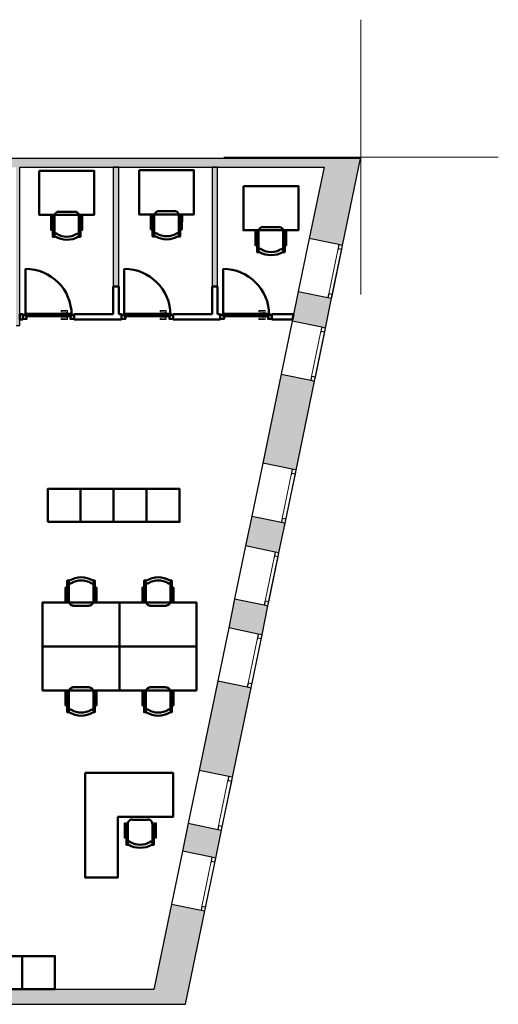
# Model space of a CAD drawing. Header units: metres. Extents: x -1 to 461, y -6 to 31.
# Tile 11 of 25: x 421 to 430, y 13 to 31. Entities that reach past the tile are written whole.
import ezdxf

# ---------------------------------------------------------------- set-up
doc = ezdxf.new("R2010")
doc.units = ezdxf.units.M
doc.linetypes.add('CONTINUA', pattern=[0])
doc.linetypes.add('PUNKT', pattern=[6.35, 0, -6.35])
for name, color, linetype, lineweight in [('3D P4 MURS', 7, 'CONTINUA', 25), ('3D P4 MURS NOUS', 7, 'CONTINUA', 25), ('P4 ESCALES 2D', 7, 'CONTINUA', 25), ('P4 MOBLES', 7, 'CONTINUA', 25)]:
    doc.layers.add(name, color=color, linetype=linetype, lineweight=lineweight)

# ---------------------------------------------------------------- blocks, each defined once
blk = doc.blocks.new('OBJETO_COMPLEJO_2')
at = {"layer": 'P4 MOBLES', "color": 202, "linetype": 'CONTINUA', "lineweight": 50, "transparency": 33554687}
for p, q in [((422.166, 18.177), (422.166, 18.528)), ((422.242, 18.609), (422.534, 18.609)), ((422.615, 18.528), (422.615, 18.177)), ((422.137, 18.41), (422.166, 18.41)), ((422.64, 18.41), (422.615, 18.41))]:
    blk.add_line(p, q, dxfattribs=at)
blk.add_lwpolyline([(421.688, 19.35), (423.089, 19.35), (423.089, 18.55), (421.688, 18.55), (421.688, 19.35)], close=True, dxfattribs=at)
for points in [[(422.137, 18.279), (422.107, 18.279), (422.107, 18.541), (422.137, 18.541), (422.137, 18.152), (422.179, 18.152)], [(422.245, 18.603), (422.229, 18.602), (422.215, 18.597), (422.201, 18.59), (422.19, 18.58), (422.18, 18.569), (422.173, 18.556), (422.168, 18.541), (422.167, 18.525)], [(422.616, 18.525), (422.614, 18.541), (422.609, 18.556), (422.602, 18.569), (422.593, 18.58), (422.581, 18.59), (422.568, 18.597), (422.553, 18.602), (422.537, 18.603)], [(422.64, 18.279), (422.67, 18.279), (422.67, 18.541), (422.64, 18.541), (422.64, 18.152), (422.602, 18.152)], [(422.216, 18.2), (422.21, 18.203), (422.204, 18.205), (422.198, 18.205), (422.192, 18.205), (422.186, 18.203), (422.181, 18.2), (422.176, 18.196), (422.172, 18.191), (422.169, 18.185), (422.167, 18.179), (422.167, 18.173), (422.167, 18.167), (422.169, 18.162), (422.172, 18.156), (422.176, 18.151), (422.181, 18.147)], [(422.606, 18.147), (422.611, 18.151), (422.614, 18.156), (422.617, 18.162), (422.619, 18.167), (422.62, 18.173), (422.619, 18.179), (422.617, 18.185), (422.615, 18.191), (422.611, 18.196), (422.606, 18.2), (422.6, 18.203), (422.595, 18.205), (422.589, 18.205), (422.583, 18.205), (422.577, 18.203), (422.571, 18.2)]]:
    blk.add_lwpolyline(points, dxfattribs=at)
for centre, radius, start, end in [((422.393, 18.508), 0.417, 239.5738, 300.4458), ((422.393, 18.487), 0.34, 238.2581, 301.7649)]:
    blk.add_arc(centre, radius, start, end, dxfattribs=at)
blk = doc.blocks.new('OBJETO_COMPLEJO_3')
at = {"layer": 'P4 MOBLES', "color": 202, "linetype": 'CONTINUA', "lineweight": 50, "transparency": 33554687}
for p, q in [((422.166, 20.522), (422.166, 20.171)), ((422.615, 20.171), (422.615, 20.522)), ((422.137, 20.289), (422.166, 20.289)), ((422.64, 20.289), (422.615, 20.289)), ((422.242, 20.091), (422.534, 20.091))]:
    blk.add_line(p, q, dxfattribs=at)
for points in [[(422.137, 20.421), (422.107, 20.421), (422.107, 20.158), (422.137, 20.158), (422.137, 20.548), (422.179, 20.548)], [(422.216, 20.499), (422.21, 20.496), (422.204, 20.494), (422.198, 20.494), (422.192, 20.495), (422.186, 20.496), (422.181, 20.499), (422.176, 20.503), (422.172, 20.508), (422.169, 20.514), (422.167, 20.52), (422.167, 20.526), (422.167, 20.532), (422.169, 20.538), (422.172, 20.543), (422.176, 20.548), (422.181, 20.552)], [(422.606, 20.552), (422.611, 20.548), (422.614, 20.543), (422.617, 20.538), (422.619, 20.532), (422.62, 20.526), (422.619, 20.52), (422.617, 20.514), (422.615, 20.508), (422.611, 20.503), (422.606, 20.499), (422.6, 20.496), (422.595, 20.495), (422.589, 20.494), (422.583, 20.494), (422.577, 20.496), (422.571, 20.499)], [(422.64, 20.421), (422.67, 20.421), (422.67, 20.158), (422.64, 20.158), (422.64, 20.548), (422.602, 20.548)], [(422.245, 20.096), (422.229, 20.098), (422.215, 20.102), (422.201, 20.109), (422.19, 20.119), (422.18, 20.131), (422.173, 20.144), (422.168, 20.159), (422.167, 20.174)], [(422.616, 20.174), (422.614, 20.159), (422.609, 20.144), (422.602, 20.131), (422.593, 20.119), (422.581, 20.109), (422.568, 20.102), (422.553, 20.098), (422.537, 20.096)]]:
    blk.add_lwpolyline(points, dxfattribs=at)
blk.add_lwpolyline([(421.688, 19.35), (423.089, 19.35), (423.089, 20.15), (421.688, 20.15), (421.688, 19.35)], close=True, dxfattribs=at)
for centre, radius, start, end in [((422.393, 20.192), 0.417, 59.5542, 120.4262), ((422.393, 20.213), 0.34, 58.2351, 121.7419)]:
    blk.add_arc(centre, radius, start, end, dxfattribs=at)
blk = doc.blocks.new('OBJETO_COMPLEJO_4')
at = {"layer": 'P4 MOBLES', "color": 202, "linetype": 'CONTINUA', "lineweight": 50, "transparency": 33554687}
for p, q in [((423.567, 18.177), (423.567, 18.528)), ((423.644, 18.609), (423.936, 18.609)), ((424.016, 18.528), (424.016, 18.177)), ((423.538, 18.41), (423.567, 18.41)), ((424.041, 18.41), (424.016, 18.41))]:
    blk.add_line(p, q, dxfattribs=at)
blk.add_lwpolyline([(423.089, 19.35), (424.49, 19.35), (424.49, 18.55), (423.089, 18.55), (423.089, 19.35)], close=True, dxfattribs=at)
for points in [[(423.538, 18.279), (423.508, 18.279), (423.508, 18.541), (423.538, 18.541), (423.538, 18.152), (423.58, 18.152)], [(423.646, 18.603), (423.63, 18.602), (423.616, 18.597), (423.602, 18.59), (423.591, 18.58), (423.581, 18.569), (423.574, 18.556), (423.57, 18.541), (423.568, 18.525)], [(424.017, 18.525), (424.015, 18.541), (424.011, 18.556), (424.003, 18.569), (423.994, 18.58), (423.982, 18.59), (423.969, 18.597), (423.954, 18.602), (423.938, 18.603)], [(424.041, 18.279), (424.071, 18.279), (424.071, 18.541), (424.041, 18.541), (424.041, 18.152), (424.003, 18.152)], [(423.617, 18.2), (423.611, 18.203), (423.605, 18.205), (423.599, 18.205), (423.593, 18.205), (423.587, 18.203), (423.582, 18.2), (423.577, 18.196), (423.573, 18.191), (423.57, 18.185), (423.568, 18.179), (423.568, 18.173), (423.569, 18.167), (423.57, 18.162), (423.573, 18.156), (423.577, 18.151), (423.582, 18.147)], [(424.007, 18.147), (424.012, 18.151), (424.016, 18.156), (424.019, 18.162), (424.02, 18.167), (424.021, 18.173), (424.02, 18.179), (424.019, 18.185), (424.016, 18.191), (424.012, 18.196), (424.007, 18.2), (424.002, 18.203), (423.996, 18.205), (423.99, 18.205), (423.984, 18.205), (423.978, 18.203), (423.972, 18.2)]]:
    blk.add_lwpolyline(points, dxfattribs=at)
for centre, radius, start, end in [((423.794, 18.508), 0.417, 239.5738, 300.4458), ((423.794, 18.487), 0.34, 238.2581, 301.7649)]:
    blk.add_arc(centre, radius, start, end, dxfattribs=at)
blk = doc.blocks.new('OBJETO_COMPLEJO_5')
at = {"layer": 'P4 MOBLES', "color": 202, "linetype": 'CONTINUA', "lineweight": 50, "transparency": 33554687}
for p, q in [((423.567, 20.522), (423.567, 20.171)), ((424.016, 20.171), (424.016, 20.522)), ((423.538, 20.289), (423.567, 20.289)), ((424.041, 20.289), (424.016, 20.289)), ((423.644, 20.091), (423.936, 20.091))]:
    blk.add_line(p, q, dxfattribs=at)
for points in [[(423.538, 20.421), (423.508, 20.421), (423.508, 20.158), (423.538, 20.158), (423.538, 20.548), (423.58, 20.548)], [(423.617, 20.499), (423.611, 20.496), (423.605, 20.494), (423.599, 20.494), (423.593, 20.495), (423.587, 20.496), (423.582, 20.499), (423.577, 20.503), (423.573, 20.508), (423.57, 20.514), (423.568, 20.52), (423.568, 20.526), (423.569, 20.532), (423.57, 20.538), (423.573, 20.543), (423.577, 20.548), (423.582, 20.552)], [(424.007, 20.552), (424.012, 20.548), (424.016, 20.543), (424.019, 20.538), (424.02, 20.532), (424.021, 20.526), (424.02, 20.52), (424.019, 20.514), (424.016, 20.508), (424.012, 20.503), (424.007, 20.499), (424.002, 20.496), (423.996, 20.495), (423.99, 20.494), (423.984, 20.494), (423.978, 20.496), (423.972, 20.499)], [(424.041, 20.421), (424.071, 20.421), (424.071, 20.158), (424.041, 20.158), (424.041, 20.548), (424.003, 20.548)], [(423.646, 20.096), (423.63, 20.098), (423.616, 20.102), (423.602, 20.109), (423.591, 20.119), (423.581, 20.131), (423.574, 20.144), (423.57, 20.159), (423.568, 20.174)], [(424.017, 20.174), (424.015, 20.159), (424.011, 20.144), (424.003, 20.131), (423.994, 20.119), (423.982, 20.109), (423.969, 20.102), (423.954, 20.098), (423.938, 20.096)]]:
    blk.add_lwpolyline(points, dxfattribs=at)
blk.add_lwpolyline([(423.089, 19.35), (424.49, 19.35), (424.49, 20.15), (423.089, 20.15), (423.089, 19.35)], close=True, dxfattribs=at)
for centre, radius, start, end in [((423.794, 20.192), 0.417, 59.5542, 120.4262), ((423.794, 20.213), 0.34, 58.2351, 121.7419)]:
    blk.add_arc(centre, radius, start, end, dxfattribs=at)
blk = doc.blocks.new('OBJETO_COMPLEJO_46')
at = {"layer": 'P4 MOBLES', "color": 202, "linetype": 'CONTINUA', "lineweight": 50, "transparency": 33554687}
for p, q in [((425.618, 26.548), (425.618, 26.899)), ((425.699, 26.98), (425.991, 26.98)), ((426.071, 26.899), (426.071, 26.548)), ((425.593, 26.781), (425.618, 26.781)), ((426.097, 26.781), (426.071, 26.781))]:
    blk.add_line(p, q, dxfattribs=at)
blk.add_lwpolyline([(425.347, 27.725), (426.346, 27.725), (426.346, 26.92), (425.347, 26.92), (425.347, 27.725)], close=True, dxfattribs=at)
for points in [[(425.593, 26.65), (425.563, 26.65), (425.563, 26.912), (425.593, 26.912), (425.593, 26.523), (425.631, 26.523)], [(425.703, 26.981), (425.687, 26.979), (425.672, 26.975), (425.659, 26.967), (425.647, 26.958), (425.638, 26.946), (425.63, 26.933), (425.626, 26.918), (425.624, 26.902)], [(426.073, 26.902), (426.071, 26.918), (426.067, 26.933), (426.059, 26.946), (426.05, 26.958), (426.038, 26.967), (426.025, 26.974), (426.01, 26.979), (425.995, 26.981)], [(426.097, 26.65), (426.126, 26.65), (426.126, 26.912), (426.097, 26.912), (426.097, 26.523), (426.054, 26.523)], [(425.669, 26.578), (425.663, 26.581), (425.657, 26.582), (425.651, 26.583), (425.645, 26.582), (425.639, 26.58), (425.634, 26.577), (425.629, 26.573), (425.625, 26.568), (425.622, 26.563), (425.62, 26.557), (425.62, 26.551), (425.62, 26.545), (425.622, 26.539), (425.625, 26.534), (425.629, 26.529), (425.634, 26.525)], [(426.059, 26.52), (426.064, 26.524), (426.068, 26.529), (426.07, 26.535), (426.072, 26.54), (426.073, 26.546), (426.072, 26.552), (426.071, 26.558), (426.068, 26.564), (426.064, 26.569), (426.059, 26.573), (426.053, 26.576), (426.048, 26.578), (426.042, 26.578), (426.036, 26.578), (426.03, 26.576), (426.024, 26.573)]]:
    blk.add_lwpolyline(points, dxfattribs=at)
for centre, radius, start, end in [((425.85, 26.885), 0.417, 239.4715, 300.3437), ((425.85, 26.864), 0.34, 238.1562, 301.663)]:
    blk.add_arc(centre, radius, start, end, dxfattribs=at)
blk = doc.blocks.new('OBJETO_COMPLEJO_47')
at = {"layer": 'P4 MOBLES', "color": 202, "linetype": 'CONTINUA', "lineweight": 50, "transparency": 33554687}
for p, q in [((423.802, 27.268), (424.09, 27.268)), ((423.692, 27.069), (423.721, 27.069)), ((423.721, 26.836), (423.721, 27.187)), ((424.17, 27.187), (424.17, 26.836)), ((424.196, 27.069), (424.17, 27.069))]:
    blk.add_line(p, q, dxfattribs=at)
blk.add_lwpolyline([(423.446, 28.013), (424.445, 28.013), (424.445, 27.208), (423.446, 27.208), (423.446, 28.013)], close=True, dxfattribs=at)
for points in [[(423.806, 27.268), (423.79, 27.267), (423.775, 27.262), (423.762, 27.255), (423.75, 27.246), (423.741, 27.234), (423.733, 27.221), (423.729, 27.206), (423.727, 27.19)], [(424.172, 27.19), (424.17, 27.206), (424.166, 27.22), (424.158, 27.234), (424.149, 27.245), (424.137, 27.255), (424.124, 27.262), (424.109, 27.267), (424.093, 27.268)], [(423.692, 26.937), (423.662, 26.937), (423.662, 27.2), (423.692, 27.2), (423.692, 26.81), (423.734, 26.81)], [(424.196, 26.937), (424.225, 26.937), (424.229, 27.2), (424.196, 27.2), (424.196, 26.81), (424.157, 26.81)], [(423.772, 26.865), (423.766, 26.868), (423.76, 26.87), (423.754, 26.87), (423.748, 26.87), (423.742, 26.868), (423.737, 26.865), (423.732, 26.861), (423.728, 26.856), (423.725, 26.851), (423.723, 26.845), (423.723, 26.838), (423.724, 26.832), (423.725, 26.827), (423.728, 26.821), (423.732, 26.816), (423.737, 26.812)], [(424.162, 26.808), (424.167, 26.812), (424.171, 26.817), (424.173, 26.822), (424.175, 26.828), (424.176, 26.834), (424.175, 26.84), (424.174, 26.846), (424.171, 26.852), (424.167, 26.857), (424.162, 26.861), (424.157, 26.864), (424.151, 26.866), (424.145, 26.866), (424.139, 26.866), (424.133, 26.864), (424.127, 26.861)]]:
    blk.add_lwpolyline(points, dxfattribs=at)
for centre, radius, start, end in [((423.949, 27.173), 0.417, 239.4715, 300.3437), ((423.949, 27.152), 0.34, 238.1565, 301.6631)]:
    blk.add_arc(centre, radius, start, end, dxfattribs=at)
blk = doc.blocks.new('OBJETO_COMPLEJO_48')
at = {"layer": 'P4 MOBLES', "color": 202, "linetype": 'CONTINUA', "lineweight": 50, "transparency": 33554687}
for p, q in [((421.983, 27.259), (422.271, 27.259)), ((421.873, 27.061), (421.903, 27.061)), ((421.903, 26.828), (421.903, 27.179)), ((422.351, 27.179), (422.351, 26.828)), ((422.377, 27.061), (422.351, 27.061))]:
    blk.add_line(p, q, dxfattribs=at)
blk.add_lwpolyline([(421.627, 28.005), (422.626, 28.005), (422.626, 27.2), (421.627, 27.2), (421.627, 28.005)], close=True, dxfattribs=at)
for points in [[(421.987, 27.26), (421.971, 27.259), (421.956, 27.254), (421.943, 27.247), (421.931, 27.238), (421.922, 27.226), (421.914, 27.213), (421.91, 27.198), (421.908, 27.182)], [(422.353, 27.182), (422.351, 27.198), (422.347, 27.212), (422.339, 27.226), (422.33, 27.237), (422.318, 27.247), (422.305, 27.254), (422.29, 27.259), (422.275, 27.26)], [(421.873, 26.929), (421.843, 26.929), (421.843, 27.192), (421.877, 27.192), (421.873, 26.802), (421.915, 26.802)], [(422.377, 26.929), (422.411, 26.929), (422.411, 27.192), (422.377, 27.192), (422.377, 26.802), (422.339, 26.802)], [(421.953, 26.857), (421.947, 26.86), (421.941, 26.862), (421.935, 26.862), (421.929, 26.862), (421.923, 26.86), (421.918, 26.857), (421.913, 26.853), (421.909, 26.848), (421.906, 26.842), (421.905, 26.837), (421.904, 26.83), (421.905, 26.824), (421.906, 26.819), (421.909, 26.813), (421.913, 26.808), (421.918, 26.804)], [(422.343, 26.8), (422.348, 26.804), (422.352, 26.809), (422.355, 26.814), (422.356, 26.82), (422.357, 26.826), (422.356, 26.832), (422.355, 26.838), (422.352, 26.844), (422.348, 26.849), (422.343, 26.853), (422.338, 26.856), (422.332, 26.857), (422.326, 26.858), (422.32, 26.858), (422.314, 26.856), (422.308, 26.853)]]:
    blk.add_lwpolyline(points, dxfattribs=at)
for centre, radius, start, end in [((422.13, 27.165), 0.417, 239.4715, 300.3436), ((422.13, 27.144), 0.34, 238.1558, 301.6634)]:
    blk.add_arc(centre, radius, start, end, dxfattribs=at)

msp = doc.modelspace()

# ---------------------------------------------------------------- hatches: boundary and pattern name
at = {"layer": '3D P4 MURS', "linetype": 'CONTINUA', "lineweight": 18, "true_color": 0xa0a0a0, "transparency": 33554687}
for points in [[(426.846, 28.228), (401.29, 28.228), (401.259, 28.068), (426.813, 28.068)], [(426.846, 28.228), (426.545, 26.772), (427.152, 26.646), (427.48, 28.228)], [(421.277, 25.189), (421.277, 28.068), (421.207, 28.068), (421.207, 25.189)], [(426.952, 25.683), (426.345, 25.809), (426.233, 25.268), (426.84, 25.143)], [(425.698, 22.685), (426.305, 22.559), (426.641, 24.179), (426.033, 24.305)], [(426.105, 21.596), (425.498, 21.722), (425.386, 21.18), (425.993, 21.054)], [(425.077, 19.688), (425.684, 19.562), (425.793, 20.091), (425.186, 20.217)], [(425.484, 18.599), (424.877, 18.725), (424.539, 17.096), (425.146, 16.97)], [(424.235, 15.627), (424.842, 15.501), (424.947, 16.007), (424.34, 16.133)], [(424.291, 12.841), (424.642, 14.538), (424.035, 14.664), (423.657, 12.841)], [(398.242, 12.841), (423.657, 12.841), (423.713, 13.111), (398.295, 13.111)]]:
    msp.add_hatch(color=253, dxfattribs=at).paths.add_polyline_path(points)
at = {"layer": '3D P4 MURS NOUS', "linetype": 'CONTINUA', "lineweight": 18, "true_color": 0x006e00, "transparency": 33554687}
for points in [[(423.077, 25.896), (423.077, 28.068), (422.977, 28.068), (422.977, 25.896)], [(424.874, 25.896), (424.874, 28.068), (424.774, 28.068), (424.774, 25.896)]]:
    msp.add_hatch(color=96, dxfattribs=at).paths.add_polyline_path(points)

# ---------------------------------------------------------------- linework, layer by layer
at = {"layer": '3D P4 MURS', "color": 7, "linetype": 'CONTINUA', "lineweight": 25, "transparency": 33554687}
for p, q in [((426.846, 28.228), (401.29, 28.228)), ((427.48, 28.228), (426.846, 28.228)), ((427.152, 26.646), (427.48, 28.228)), ((421.277, 25.189), (421.277, 28.068)), ((421.277, 28.068), (426.813, 28.068)), ((426.813, 28.068), (426.545, 26.772)), ((426.545, 26.772), (426.345, 25.809)), ((427.083, 26.661), (426.545, 26.772)), ((426.952, 25.683), (427.152, 26.646)), ((427.152, 26.646), (427.083, 26.661)), ((426.345, 25.809), (426.233, 25.268)), ((426.345, 25.809), (426.884, 25.697)), ((426.84, 25.143), (426.952, 25.683)), ((426.884, 25.697), (426.952, 25.683)), ((426.233, 25.268), (426.033, 24.305)), ((426.772, 25.157), (426.233, 25.268)), ((421.207, 25.189), (421.277, 25.189)), ((426.641, 24.179), (426.84, 25.143)), ((426.84, 25.143), (426.772, 25.157)), ((426.033, 24.305), (425.698, 22.685)), ((426.033, 24.305), (426.572, 24.194)), ((426.572, 24.194), (426.641, 24.179)), ((426.305, 22.559), (426.641, 24.179)), ((425.698, 22.685), (425.498, 21.722)), ((426.236, 22.573), (425.698, 22.685)), ((426.305, 22.559), (426.236, 22.573)), ((426.105, 21.596), (426.305, 22.559)), ((425.498, 21.722), (425.386, 21.18)), ((425.498, 21.722), (426.037, 21.61)), ((425.993, 21.054), (426.105, 21.596)), ((426.037, 21.61), (426.105, 21.596)), ((425.386, 21.18), (425.186, 20.217)), ((425.924, 21.068), (425.386, 21.18)), ((425.793, 20.091), (425.993, 21.054)), ((425.993, 21.054), (425.924, 21.068)), ((425.186, 20.217), (425.077, 19.688)), ((425.186, 20.217), (425.725, 20.105)), ((425.684, 19.562), (425.793, 20.091)), ((425.725, 20.105), (425.793, 20.091)), ((425.077, 19.688), (424.877, 18.725)), ((425.615, 19.576), (425.077, 19.688)), ((425.484, 18.599), (425.684, 19.562)), ((425.684, 19.562), (425.615, 19.576)), ((424.877, 18.725), (424.539, 17.096)), ((424.877, 18.725), (425.415, 18.613)), ((425.146, 16.97), (425.484, 18.599)), ((425.415, 18.613), (425.484, 18.599)), ((424.539, 17.096), (424.34, 16.133)), ((425.078, 16.985), (424.539, 17.096)), ((424.947, 16.007), (425.146, 16.97)), ((425.146, 16.97), (425.078, 16.985)), ((424.34, 16.133), (424.235, 15.627)), ((424.34, 16.133), (424.878, 16.021)), ((424.842, 15.501), (424.947, 16.007)), ((424.878, 16.021), (424.947, 16.007)), ((424.235, 15.627), (424.035, 14.664)), ((424.773, 15.515), (424.235, 15.627)), ((424.642, 14.538), (424.842, 15.501)), ((424.842, 15.501), (424.773, 15.515)), ((424.035, 14.664), (423.713, 13.111)), ((424.035, 14.664), (424.574, 14.552)), ((424.291, 12.841), (424.642, 14.538)), ((424.574, 14.552), (424.642, 14.538)), ((423.713, 13.111), (398.295, 13.111)), ((398.242, 12.841), (423.657, 12.841)), ((423.657, 12.841), (424.291, 12.841))]:
    msp.add_line(p, q, dxfattribs=at)
at = {"layer": '3D P4 MURS', "color": 7, "linetype": 'PUNKT', "lineweight": 25, "transparency": 33554687}
for p, q in [((427.083, 26.661), (426.884, 25.697)), ((426.952, 25.683), (427.152, 26.646)), ((427.152, 26.646), (427.083, 26.661)), ((426.884, 25.697), (426.952, 25.683)), ((426.772, 25.157), (426.572, 24.194)), ((426.641, 24.179), (426.84, 25.143)), ((426.84, 25.143), (426.772, 25.157)), ((426.572, 24.194), (426.641, 24.179)), ((426.236, 22.573), (426.037, 21.61)), ((426.305, 22.559), (426.236, 22.573)), ((426.105, 21.596), (426.305, 22.559)), ((426.037, 21.61), (426.105, 21.596)), ((425.924, 21.068), (425.725, 20.105)), ((425.793, 20.091), (425.993, 21.054)), ((425.993, 21.054), (425.924, 21.068)), ((425.725, 20.105), (425.793, 20.091)), ((425.615, 19.576), (425.415, 18.613)), ((425.484, 18.599), (425.684, 19.562)), ((425.684, 19.562), (425.615, 19.576)), ((425.415, 18.613), (425.484, 18.599)), ((425.078, 16.985), (424.878, 16.021)), ((424.947, 16.007), (425.146, 16.97)), ((425.146, 16.97), (425.078, 16.985)), ((424.878, 16.021), (424.947, 16.007)), ((424.773, 15.515), (424.574, 14.552)), ((424.642, 14.538), (424.842, 15.501)), ((424.842, 15.501), (424.773, 15.515)), ((424.574, 14.552), (424.642, 14.538))]:
    msp.add_line(p, q, dxfattribs=at)
at = {"layer": '3D P4 MURS', "color": 40, "linetype": 'CONTINUA', "lineweight": 18, "transparency": 33554687}
for points in [[(426.966, 25.752), (427.138, 26.578), (427.069, 26.592), (426.898, 25.766), (426.966, 25.752)], [(426.655, 24.248), (426.826, 25.074), (426.757, 25.088), (426.586, 24.262), (426.655, 24.248)], [(426.119, 21.665), (426.291, 22.491), (426.222, 22.505), (426.051, 21.679), (426.119, 21.665)], [(425.807, 20.16), (425.979, 20.986), (425.91, 21), (425.739, 20.174), (425.807, 20.16)], [(425.498, 18.668), (425.669, 19.494), (425.601, 19.508), (425.43, 18.682), (425.498, 18.668)], [(424.961, 16.076), (425.132, 16.902), (425.064, 16.916), (424.893, 16.09), (424.961, 16.076)], [(424.657, 14.606), (424.828, 15.432), (424.759, 15.446), (424.588, 14.62), (424.657, 14.606)]]:
    msp.add_lwpolyline(points, close=True, dxfattribs=at)
at = {"layer": '3D P4 MURS', "color": 7, "linetype": 'CONTINUA', "lineweight": 25, "transparency": 33554687}
for points in [[(427.138, 26.578), (427.152, 26.646), (427.083, 26.661), (427.069, 26.592), (427.138, 26.578)], [(426.952, 25.683), (426.966, 25.752), (426.898, 25.766), (426.884, 25.697), (426.952, 25.683)], [(426.826, 25.074), (426.84, 25.143), (426.772, 25.157), (426.757, 25.088), (426.826, 25.074)], [(426.641, 24.179), (426.655, 24.248), (426.586, 24.262), (426.572, 24.194), (426.641, 24.179)], [(426.291, 22.491), (426.305, 22.559), (426.236, 22.573), (426.222, 22.505), (426.291, 22.491)], [(426.105, 21.596), (426.119, 21.665), (426.051, 21.679), (426.037, 21.61), (426.105, 21.596)], [(425.979, 20.986), (425.993, 21.054), (425.924, 21.068), (425.91, 21), (425.979, 20.986)], [(425.793, 20.091), (425.807, 20.16), (425.739, 20.174), (425.725, 20.105), (425.793, 20.091)], [(425.669, 19.494), (425.684, 19.562), (425.615, 19.576), (425.601, 19.508), (425.669, 19.494)], [(425.484, 18.599), (425.498, 18.668), (425.43, 18.682), (425.415, 18.613), (425.484, 18.599)], [(425.132, 16.902), (425.146, 16.97), (425.078, 16.985), (425.064, 16.916), (425.132, 16.902)], [(424.947, 16.007), (424.961, 16.076), (424.893, 16.09), (424.878, 16.021), (424.947, 16.007)], [(424.828, 15.432), (424.842, 15.501), (424.773, 15.515), (424.759, 15.446), (424.828, 15.432)], [(424.642, 14.538), (424.657, 14.606), (424.588, 14.62), (424.574, 14.552), (424.642, 14.538)]]:
    msp.add_lwpolyline(points, close=True, dxfattribs=at)
at = {"layer": '3D P4 MURS NOUS', "color": 7, "linetype": 'CONTINUA', "lineweight": 25, "transparency": 33554687}
for p, q in [((423.077, 28.068), (422.977, 28.068)), ((422.977, 28.068), (422.977, 25.896)), ((423.077, 25.896), (423.077, 28.068)), ((424.874, 28.068), (424.774, 28.068)), ((424.774, 28.068), (424.774, 25.896)), ((424.874, 25.896), (424.874, 28.068)), ((422.977, 25.896), (423.077, 25.896)), ((424.774, 25.896), (424.874, 25.896))]:
    msp.add_line(p, q, dxfattribs=at)
at = {"layer": '3D P4 MURS NOUS', "color": 4, "linetype": 'CONTINUA', "lineweight": 50, "transparency": 33554687}
for p, q in [((421.377, 25.4), (421.377, 26.22)), ((423.177, 25.4), (423.177, 26.22)), ((424.974, 25.4), (424.974, 26.22)), ((423.077, 25.896), (422.977, 25.896)), ((422.977, 25.896), (422.977, 25.395)), ((423.077, 25.395), (423.077, 25.896)), ((424.874, 25.896), (424.774, 25.896)), ((424.774, 25.896), (424.774, 25.395)), ((424.874, 25.395), (424.874, 25.896)), ((421.327, 25.395), (421.277, 25.395)), ((421.277, 25.395), (421.277, 25.295)), ((421.277, 25.295), (421.327, 25.295)), ((421.327, 25.395), (421.327, 25.295)), ((422.267, 25.295), (422.267, 25.395)), ((422.977, 25.395), (422.267, 25.395)), ((422.267, 25.295), (423.127, 25.295)), ((423.127, 25.395), (423.077, 25.395)), ((423.127, 25.395), (423.127, 25.295)), ((424.067, 25.295), (424.067, 25.395)), ((424.774, 25.395), (424.067, 25.395)), ((424.067, 25.295), (424.924, 25.295)), ((424.924, 25.395), (424.874, 25.395)), ((424.924, 25.395), (424.924, 25.295)), ((425.864, 25.295), (425.864, 25.395)), ((426.259, 25.395), (425.864, 25.395)), ((425.864, 25.295), (426.239, 25.295)), ((426.239, 25.295), (426.259, 25.395))]:
    msp.add_line(p, q, dxfattribs=at)
at = {"layer": '3D P4 MURS NOUS', "color": 40, "linetype": 'CONTINUA', "lineweight": 18, "transparency": 33554687}
for points in [[(422.142, 25.41), (422.122, 25.41), (422.122, 25.44), (422.027, 25.44), (422.027, 25.46), (422.142, 25.46), (422.142, 25.41)], [(423.942, 25.41), (423.922, 25.41), (423.922, 25.44), (423.827, 25.44), (423.827, 25.46), (423.942, 25.46), (423.942, 25.41)], [(425.739, 25.41), (425.719, 25.41), (425.719, 25.44), (425.624, 25.44), (425.624, 25.46), (425.739, 25.46), (425.739, 25.41)], [(422.142, 25.35), (422.122, 25.35), (422.122, 25.32), (422.027, 25.32), (422.027, 25.3), (422.142, 25.3), (422.142, 25.35)], [(422.157, 25.4), (422.107, 25.4), (422.107, 25.41), (422.157, 25.41), (422.157, 25.4)], [(422.157, 25.35), (422.107, 25.35), (422.107, 25.36), (422.157, 25.36), (422.157, 25.35)], [(423.942, 25.35), (423.922, 25.35), (423.922, 25.32), (423.827, 25.32), (423.827, 25.3), (423.942, 25.3), (423.942, 25.35)], [(423.957, 25.4), (423.907, 25.4), (423.907, 25.41), (423.957, 25.41), (423.957, 25.4)], [(423.957, 25.35), (423.907, 25.35), (423.907, 25.36), (423.957, 25.36), (423.957, 25.35)], [(425.739, 25.35), (425.719, 25.35), (425.719, 25.32), (425.624, 25.32), (425.624, 25.3), (425.739, 25.3), (425.739, 25.35)], [(425.754, 25.4), (425.704, 25.4), (425.704, 25.41), (425.754, 25.41), (425.754, 25.4)], [(425.754, 25.35), (425.704, 25.35), (425.704, 25.36), (425.754, 25.36), (425.754, 25.35)]]:
    msp.add_lwpolyline(points, close=True, dxfattribs=at)
at = {"layer": '3D P4 MURS NOUS', "color": 4, "linetype": 'CONTINUA', "lineweight": 50, "transparency": 33554687}
for points in [[(421.377, 25.38), (421.377, 25.36), (421.397, 25.36), (421.397, 25.31), (421.327, 25.31), (421.327, 25.38), (421.377, 25.38)], [(422.217, 25.36), (421.377, 25.36), (421.377, 25.38), (421.377, 25.4), (422.217, 25.4), (422.217, 25.38), (422.217, 25.36)], [(422.197, 25.36), (422.217, 25.36), (422.217, 25.38), (422.267, 25.38), (422.267, 25.31), (422.197, 25.31), (422.197, 25.36)], [(423.177, 25.38), (423.177, 25.36), (423.197, 25.36), (423.197, 25.31), (423.127, 25.31), (423.127, 25.38), (423.177, 25.38)], [(424.017, 25.36), (423.177, 25.36), (423.177, 25.38), (423.177, 25.4), (424.017, 25.4), (424.017, 25.38), (424.017, 25.36)], [(423.997, 25.36), (424.017, 25.36), (424.017, 25.38), (424.067, 25.38), (424.067, 25.31), (423.997, 25.31), (423.997, 25.36)], [(424.974, 25.38), (424.974, 25.36), (424.994, 25.36), (424.994, 25.31), (424.924, 25.31), (424.924, 25.38), (424.974, 25.38)], [(425.814, 25.36), (424.974, 25.36), (424.974, 25.38), (424.974, 25.4), (425.814, 25.4), (425.814, 25.38), (425.814, 25.36)], [(425.794, 25.36), (425.814, 25.36), (425.814, 25.38), (425.864, 25.38), (425.864, 25.31), (425.794, 25.31), (425.794, 25.36)]]:
    msp.add_lwpolyline(points, close=True, dxfattribs=at)
for centre in [(421.377, 25.38), (423.177, 25.38), (424.974, 25.38)]:
    msp.add_arc(centre, 0.84, 0, 90, dxfattribs=at)
at = {"layer": 'P4 ESCALES 2D', "color": 52, "linetype": 'CONTINUA', "lineweight": 13, "transparency": 33554687}
for p, q in [((427.486, 30.752), (427.486, 25.752)), ((424.986, 28.252), (429.986, 28.252))]:
    msp.add_line(p, q, dxfattribs=at)
at = {"layer": 'P4 MOBLES', "color": 202, "linetype": 'CONTINUA', "lineweight": 50, "transparency": 33554687}
for p, q in [((423.243, 15.767), (423.243, 16.123)), ((423.324, 16.199), (423.611, 16.199)), ((423.692, 16.123), (423.692, 15.767)), ((423.214, 16), (423.243, 16)), ((423.717, 16), (423.692, 16))]:
    msp.add_line(p, q, dxfattribs=at)
for points in [[(421.782, 21.617), (421.782, 22.217), (422.382, 22.217), (422.382, 21.617), (421.782, 21.617)], [(422.382, 21.617), (422.382, 22.217), (422.982, 22.217), (422.982, 21.617), (422.382, 21.617)], [(422.982, 21.617), (422.982, 22.217), (423.582, 22.217), (423.582, 21.617), (422.982, 21.617)], [(423.582, 21.617), (423.582, 22.217), (424.182, 22.217), (424.182, 21.617), (423.582, 21.617)], [(422.464, 17.05), (424.064, 17.05), (424.064, 16.25), (423.061, 16.25), (423.061, 15.149), (422.464, 15.149), (422.464, 17.05)], [(420.715, 13.119), (420.715, 13.719), (421.315, 13.719), (421.315, 13.119), (420.715, 13.119)], [(421.315, 13.119), (421.315, 13.719), (421.915, 13.719), (421.915, 13.119), (421.315, 13.119)]]:
    msp.add_lwpolyline(points, close=True, dxfattribs=at)
for points in [[(423.214, 15.873), (423.184, 15.873), (423.184, 16.131), (423.214, 16.131), (423.214, 15.742), (423.256, 15.742)], [(423.242, 16.125), (423.243, 16.141), (423.248, 16.156), (423.255, 16.169), (423.265, 16.18), (423.276, 16.19), (423.29, 16.197), (423.304, 16.202), (423.32, 16.203)], [(423.608, 16.203), (423.624, 16.202), (423.638, 16.197), (423.652, 16.19), (423.663, 16.18), (423.673, 16.169), (423.68, 16.156), (423.685, 16.141), (423.686, 16.125)], [(423.717, 15.873), (423.751, 15.873), (423.751, 16.131), (423.717, 16.131), (423.717, 15.742), (423.679, 15.742)], [(423.252, 15.743), (423.247, 15.747), (423.243, 15.752), (423.24, 15.757), (423.238, 15.763), (423.238, 15.769), (423.238, 15.775), (423.24, 15.781), (423.243, 15.787), (423.247, 15.792), (423.252, 15.796), (423.257, 15.799), (423.263, 15.801), (423.269, 15.801), (423.275, 15.801), (423.281, 15.799), (423.286, 15.796)], [(423.642, 15.796), (423.647, 15.799), (423.653, 15.801), (423.659, 15.801), (423.665, 15.801), (423.671, 15.799), (423.676, 15.796), (423.681, 15.792), (423.685, 15.787), (423.688, 15.781), (423.69, 15.775), (423.69, 15.769), (423.69, 15.763), (423.688, 15.757), (423.685, 15.752), (423.681, 15.747), (423.676, 15.743)]]:
    msp.add_lwpolyline(points, dxfattribs=at)
for centre, radius, start, end in [((423.464, 16.082), 0.34, 238.235, 301.7419), ((423.464, 16.104), 0.417, 239.5544, 300.4265)]:
    msp.add_arc(centre, radius, start, end, dxfattribs=at)

# ---------------------------------------------------------------- block references
for name in ['OBJETO_COMPLEJO_48', 'OBJETO_COMPLEJO_47', 'OBJETO_COMPLEJO_46', 'OBJETO_COMPLEJO_3', 'OBJETO_COMPLEJO_5', 'OBJETO_COMPLEJO_2', 'OBJETO_COMPLEJO_4']:
    msp.add_blockref(name, (0, 0), dxfattribs=at)

doc.saveas('drawing.dxf')
